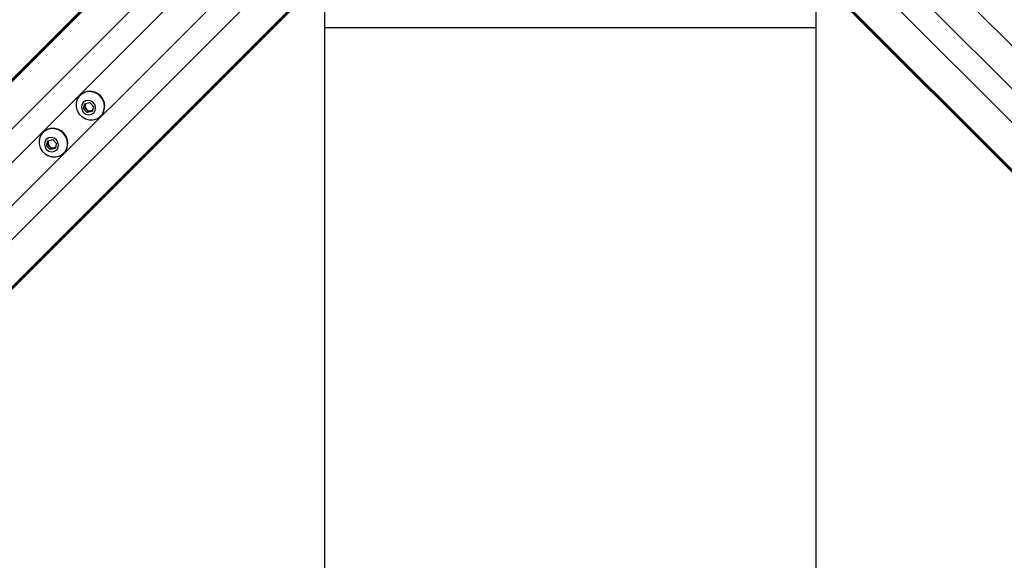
# Model space of a CAD drawing. Header units: millimetres. Extents: x 20 to 20084, y 40 to 15282.
# Tile 51 of 93: x 7519 to 8155, y 14418 to 14767. Entities that reach past the tile are written whole.
import ezdxf

# ---------------------------------------------------------------- set-up
doc = ezdxf.new("R2010")
doc.units = ezdxf.units.MM
doc.header["$LTSCALE"] = 2

msp = doc.modelspace()

# ---------------------------------------------------------------- linework, layer by layer
at = {"color": 7, "linetype": 'Continuous', "lineweight": 25}
for p, q in [((7702.96, 14917.95), (7424.15, 14639.14)), ((7700.54, 14914.98), (6656.07, 13870.51)), ((7767.87, 14847.65), (6728.26, 13808.04)), ((7770.85, 14850.07), (6744.05, 13823.27)), ((7978.91, 14850.07), (8257.73, 14571.26)), ((7981.88, 14847.65), (9026.36, 13803.17)), ((8033.6, 14761.99), (7716.16, 14761.99)), ((7557.92, 14718.46), (7557.73, 14718.28)), ((7560.09, 14709.65), (7560.86, 14712.87)), ((7560.84, 14710.4), (7561.23, 14712.01)), ((7560.86, 14712.87), (7564.08, 14713.63)), ((7561.23, 14712.01), (7561.47, 14713.01)), ((7564.08, 14713.63), (7566.53, 14711.18)), ((7560.84, 14710.4), (7560.09, 14709.65)), ((7562.54, 14707.2), (7560.09, 14709.65)), ((7562.07, 14709.18), (7560.84, 14710.4)), ((7563.29, 14707.95), (7562.07, 14709.18)), ((7565.76, 14707.97), (7562.54, 14707.2)), ((7563.29, 14707.95), (7562.54, 14707.2)), ((7564.9, 14708.34), (7563.29, 14707.95)), ((7565.9, 14708.57), (7564.9, 14708.34)), ((7566.53, 14711.18), (7565.76, 14707.97)), ((7571.17, 14704.84), (7571.35, 14705.03)), ((7533.99, 14694.54), (7533.81, 14694.35)), ((7536.16, 14685.72), (7536.93, 14688.94)), ((7536.92, 14686.48), (7536.16, 14685.72)), ((7536.92, 14686.48), (7537.3, 14688.08)), ((7538.14, 14685.25), (7536.92, 14686.48)), ((7536.93, 14688.94), (7540.15, 14689.71)), ((7537.3, 14688.08), (7537.54, 14689.09)), ((7540.15, 14689.71), (7542.6, 14687.26)), ((7542.6, 14687.26), (7541.83, 14684.04)), ((7538.61, 14683.27), (7536.16, 14685.72)), ((7539.37, 14684.03), (7538.14, 14685.25)), ((7541.83, 14684.04), (7538.61, 14683.27)), ((7539.37, 14684.03), (7538.61, 14683.27)), ((7540.98, 14684.41), (7539.37, 14684.03)), ((7541.98, 14684.65), (7540.98, 14684.41)), ((7547.24, 14680.92), (7547.43, 14681.1))]:
    msp.add_line(p, q, dxfattribs=at)
at = {"color": 8, "linetype": 'Continuous', "lineweight": 25}
for p, q in [((7698.59, 14912.02), (6436.7, 13650.13)), ((7713.35, 14896.24), (6449.52, 13632.41)), ((7749.13, 14860.46), (6485.3, 13596.63)), ((8000.62, 14860.46), (9264.46, 13596.63)), ((7764.91, 14845.69), (6502.75, 13583.53)), ((7984.85, 14845.69), (9246.74, 13583.8)), ((7672.87, 14833.9), (6780.77, 13941.8)), ((8076.89, 14833.9), (8968.99, 13941.8)), ((7686.8, 14819.98), (6794.7, 13927.88)), ((8062.96, 14819.98), (8955.06, 13927.88))]:
    msp.add_line(p, q, dxfattribs=at)
at = {"color": 7, "linetype": 'Continuous', "lineweight": 25, "flags": 128}
for points in [[(7716.08, 12294.62), (7716.08, 12935.21), (7716.1, 13575.81), (7716.13, 14205.17), (7716.16, 14778.53)], [(8033.6, 14778.53), (8033.63, 14205.17), (8033.66, 13575.81), (8033.68, 12935.21), (8033.68, 12294.62)], [(7570.77, 14717.87), (7568.72, 14719.45), (7566.36, 14720.45), (7563.85, 14720.78), (7561.39, 14720.43), (7559.16, 14719.42), (7557.32, 14717.83), (7556.01, 14715.78), (7555.32, 14713.41), (7555.32, 14710.9), (7555.99, 14708.45), (7557.28, 14706.22), (7559.11, 14704.39), (7561.34, 14703.09), (7563.79, 14702.42), (7566.3, 14702.43), (7568.67, 14703.12), (7570.72, 14704.43), (7572.31, 14706.27), (7573.32, 14708.5), (7573.67, 14710.96), (7573.34, 14713.46), (7572.34, 14715.83), (7570.77, 14717.87)], [(7566.46, 14713.57), (7564.94, 14714.62), (7563.16, 14715.02), (7561.41, 14714.73), (7559.95, 14713.77), (7559, 14712.31), (7558.7, 14710.56), (7559.11, 14708.78), (7560.15, 14707.26), (7561.68, 14706.21), (7563.45, 14705.81), (7565.2, 14706.1), (7566.67, 14707.06), (7567.62, 14708.52), (7567.91, 14710.27), (7567.51, 14712.05), (7566.46, 14713.57)], [(7546.84, 14693.95), (7544.79, 14695.53), (7542.43, 14696.52), (7539.93, 14696.85), (7537.47, 14696.5), (7535.23, 14695.5), (7533.39, 14693.91), (7532.08, 14691.85), (7531.4, 14689.48), (7531.39, 14686.98), (7532.06, 14684.52), (7533.36, 14682.3), (7535.19, 14680.47), (7537.41, 14679.17), (7539.87, 14678.5), (7542.37, 14678.51), (7544.74, 14679.19), (7546.8, 14680.5), (7548.39, 14682.34), (7549.4, 14684.58), (7549.75, 14687.04), (7549.41, 14689.54), (7548.42, 14691.9), (7546.84, 14693.95)], [(7542.54, 14689.65), (7541.01, 14690.69), (7539.24, 14691.1), (7537.49, 14690.8), (7536.02, 14689.85), (7535.07, 14688.39), (7534.78, 14686.63), (7535.18, 14684.86), (7536.23, 14683.33), (7537.75, 14682.29), (7539.53, 14681.88), (7541.28, 14682.18), (7542.74, 14683.13), (7543.69, 14684.6), (7543.99, 14686.35), (7543.58, 14688.12), (7542.54, 14689.65)]]:
    msp.add_lwpolyline(points, dxfattribs=at)
at = {"color": 7, "linetype": 'Continuous', "lineweight": 25}
for centre, radius, start, end in [((7564.23, 14711.75), 9.22, 43.20212, 133.24693), ((7564.64, 14711.34), 9.22, 316.75307, 46.79788), ((7564.19, 14711.35), 3.04, 167.4059, 225.62264), ((7563.85, 14711.39), 2.7, 141.23786, 166.69593), ((7564.24, 14711.3), 3.04, 224.37736, 282.5941), ((7564.28, 14710.96), 2.7, 283.30407, 308.76214), ((7540.31, 14687.82), 9.22, 43.20212, 133.24693), ((7540.72, 14687.42), 9.22, 316.75307, 46.79788), ((7540.27, 14687.42), 3.04, 167.4059, 225.62264), ((7539.93, 14687.46), 2.7, 141.23786, 166.69593), ((7540.31, 14687.38), 3.04, 224.37736, 282.5941), ((7540.36, 14687.04), 2.7, 283.30407, 308.76214)]:
    msp.add_arc(centre, radius, start, end, dxfattribs=at)

doc.saveas('drawing.dxf')
